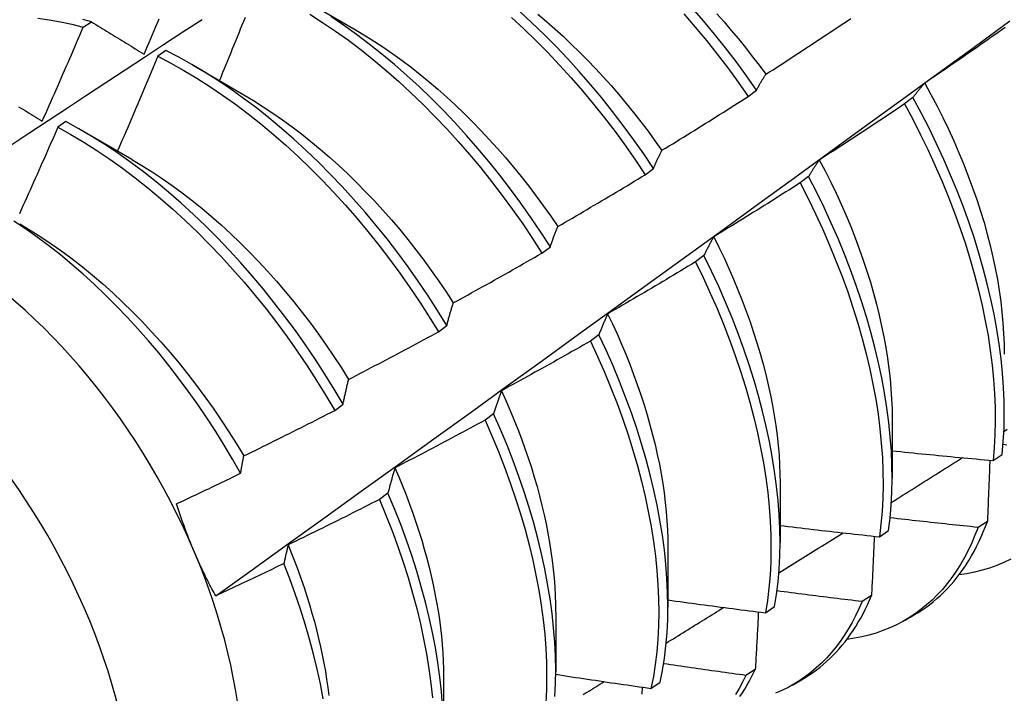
# Model space of a CAD drawing. Header units: inches. Extents: x 22 to 608, y 66 to 280.
# Tile 74 of 119: x 542.683 to 542.989, y 246.968 to 247.177. Entities that reach past the tile are written whole.
import ezdxf

# ---------------------------------------------------------------- set-up
doc = ezdxf.new("R2010")
doc.units = ezdxf.units.IN
doc.header["$MEASUREMENT"] = 0
doc.layers.add('Visible Edges(ANSI)', color=7, linetype='Continuous', lineweight=25)
doc.layers.add('Visible Tangent Edges(ANSI)', color=7, linetype='Continuous', lineweight=25)

msp = doc.modelspace()

# ---------------------------------------------------------------- linework, layer by layer
at = {"layer": 'Visible Edges(ANSI)'}
for p, q in [((542.77178, 247.18274), (542.78773, 247.17351)), ((542.70306, 247.17443), (542.70557, 247.17613)), ((542.72869, 247.16717), (542.72618, 247.1654)), ((542.73698, 247.1627), (542.75293, 247.15347)), ((542.90938, 247.15292), (542.91196, 247.15488)), ((542.96053, 247.15258), (542.95791, 247.1506)), ((542.69769, 247.14517), (542.69518, 247.14338)), ((542.70218, 247.14266), (542.71813, 247.13343)), ((542.87743, 247.12862), (542.88002, 247.13059)), ((542.92814, 247.12807), (542.92552, 247.12608)), ((542.84541, 247.10427), (542.848, 247.10624)), ((542.89566, 247.10352), (542.89303, 247.10154)), ((542.81329, 247.07987), (542.81589, 247.08185)), ((542.86308, 247.07896), (542.86044, 247.07697)), ((542.78109, 247.05543), (542.7837, 247.05741)), ((542.8304, 247.05437), (542.82775, 247.05238)), ((542.9541, 247.05285), (542.95407, 247.03442)), ((542.98537, 247.03989), (542.98821, 247.0418)), ((542.9193, 247.03282), (542.91927, 247.01438)), ((542.79762, 247.02977), (542.79496, 247.02778)), ((542.98361, 247.02099), (542.98071, 247.01913)), ((542.9501, 247.01621), (542.95296, 247.01812)), ((542.8845, 247.01278), (542.88447, 246.99434)), ((542.94766, 246.99794), (542.94475, 246.99608)), ((542.91473, 246.99262), (542.91759, 246.99452)), ((542.8497, 246.99274), (542.84968, 246.9743)), ((542.95792, 246.99021), (542.96073, 246.99183)), ((542.8149, 246.9727), (542.81488, 246.95426)), ((542.91159, 246.97501), (542.90867, 246.97316)), ((542.87923, 246.96913), (542.8821, 246.97103)), ((542.92312, 246.97017), (542.92593, 246.97179))]:
    msp.add_line(p, q, dxfattribs=at)
at = {"layer": 'Visible Edges(ANSI)', "flags": 128}
for points in [[(542.91196, 247.15488), (542.90883, 247.15934), (542.90562, 247.16373), (542.90233, 247.16804), (542.89896, 247.17227), (542.89551, 247.17641), (542.892, 247.18046)], [(542.68902, 247.17726), (542.69248, 247.17676), (542.69598, 247.17612), (542.69951, 247.17535), (542.70306, 247.17443)], [(542.75327, 247.17747), (542.75278, 247.17624), (542.75228, 247.17502), (542.75179, 247.17379), (542.7513, 247.17257), (542.7508, 247.17134), (542.75031, 247.17012), (542.74981, 247.16889), (542.74931, 247.16767), (542.74881, 247.16645), (542.74831, 247.16522), (542.74781, 247.164), (542.74731, 247.16277), (542.74681, 247.16155), (542.74631, 247.16033), (542.74581, 247.15911), (542.7453, 247.15788)], [(542.77333, 247.1785), (542.77735, 247.17593), (542.78135, 247.17321), (542.78533, 247.17036), (542.78929, 247.16736), (542.79321, 247.16423), (542.7971, 247.16097), (542.80095, 247.15759), (542.80475, 247.15408), (542.80851, 247.15046), (542.81221, 247.14672), (542.81586, 247.14288), (542.81944, 247.13893), (542.82296, 247.13488), (542.8264, 247.13075), (542.82978, 247.12652), (542.83307, 247.12221), (542.83629, 247.11783), (542.83942, 247.11337), (542.84246, 247.10885), (542.84541, 247.10427)], [(542.848, 247.10624), (542.84504, 247.11082), (542.84199, 247.11533), (542.83886, 247.11979), (542.83564, 247.12416), (542.83234, 247.12847), (542.82896, 247.13268), (542.8255, 247.13681), (542.82198, 247.14085), (542.81839, 247.14479), (542.81474, 247.14863), (542.81104, 247.15235), (542.80728, 247.15597), (542.80347, 247.15947), (542.79962, 247.16284), (542.79573, 247.16609), (542.7918, 247.16921), (542.78784, 247.1722), (542.78386, 247.17504), (542.77986, 247.17775)], [(542.83598, 247.17742), (542.83978, 247.17391), (542.84353, 247.17028), (542.84723, 247.16653), (542.85087, 247.16268), (542.85445, 247.15873), (542.85796, 247.15468), (542.86141, 247.15054), (542.86477, 247.14631), (542.86807, 247.142), (542.87128, 247.13761), (542.8744, 247.13315), (542.87743, 247.12862)], [(542.88002, 247.13059), (542.87698, 247.13511), (542.87385, 247.13956), (542.87063, 247.14395), (542.86733, 247.14825), (542.86396, 247.15248), (542.86051, 247.15661), (542.85699, 247.16065), (542.85341, 247.1646), (542.84976, 247.16844), (542.84606, 247.17218), (542.8423, 247.1758), (542.8385, 247.1793)], [(542.84413, 247.17843), (542.84676, 247.17622), (542.84937, 247.17394), (542.85195, 247.1716), (542.8545, 247.16919), (542.85703, 247.16672), (542.85953, 247.16419), (542.86201, 247.16161), (542.86444, 247.15897), (542.86685, 247.15628), (542.86922, 247.15354), (542.87155, 247.15075), (542.87384, 247.14792), (542.8761, 247.14504), (542.87831, 247.14212), (542.88047, 247.13917), (542.8826, 247.13617)], [(542.88946, 247.17853), (542.89297, 247.17448), (542.89641, 247.17033), (542.89977, 247.16609), (542.90306, 247.16178), (542.90626, 247.15738), (542.90938, 247.15292)], [(542.89964, 247.17862), (542.90191, 247.17606), (542.90416, 247.17345), (542.90637, 247.1708), (542.90855, 247.16811), (542.91068, 247.16538), (542.91279, 247.16261), (542.91485, 247.1598)], [(542.91488, 247.15982), (542.91599, 247.16053), (542.9171, 247.16124), (542.9182, 247.16195), (542.9193, 247.16267), (542.92041, 247.16338), (542.92151, 247.1641), (542.92261, 247.16481), (542.92371, 247.16553), (542.92481, 247.16625), (542.92591, 247.16697), (542.92701, 247.16769), (542.92811, 247.16842), (542.92921, 247.16914), (542.93031, 247.16986), (542.93141, 247.17059), (542.9325, 247.17131), (542.9336, 247.17204), (542.93469, 247.17277), (542.93579, 247.1735), (542.93688, 247.17423), (542.93797, 247.17496), (542.93907, 247.17569), (542.94016, 247.17643), (542.94125, 247.17716)], [(542.64445, 247.11384), (542.65041, 247.11781), (542.65637, 247.12178), (542.66234, 247.12575), (542.6683, 247.12971), (542.67427, 247.13366), (542.68024, 247.13761), (542.6862, 247.14156), (542.69217, 247.1455), (542.69814, 247.14943), (542.70411, 247.15337), (542.71008, 247.15729), (542.71605, 247.16122), (542.72202, 247.16513), (542.728, 247.16905), (542.73397, 247.17296), (542.73995, 247.17686)], [(542.69032, 247.14523), (542.69086, 247.14645), (542.6914, 247.14766), (542.69194, 247.14887), (542.69248, 247.15009), (542.69302, 247.1513), (542.69355, 247.15252), (542.69409, 247.15373), (542.69462, 247.15495), (542.69516, 247.15616), (542.69569, 247.15738), (542.69622, 247.15859), (542.69675, 247.15981), (542.69728, 247.16103), (542.69781, 247.16225), (542.69834, 247.16346), (542.69887, 247.16468), (542.6994, 247.1659), (542.69992, 247.16712), (542.70045, 247.16834), (542.70097, 247.16955), (542.70149, 247.17077), (542.70202, 247.17199), (542.70254, 247.17321), (542.70306, 247.17443)], [(542.70557, 247.17613), (542.70293, 247.17682)], [(542.70557, 247.17613), (542.70624, 247.17572), (542.70692, 247.17531), (542.70759, 247.17489), (542.70827, 247.17448), (542.70894, 247.17406), (542.70962, 247.17364), (542.71029, 247.17323), (542.71097, 247.17281), (542.71165, 247.17239), (542.71233, 247.17197), (542.71301, 247.17155), (542.71369, 247.17113), (542.71437, 247.17071), (542.71506, 247.17029), (542.71574, 247.16987), (542.71643, 247.16945), (542.71711, 247.16903), (542.7178, 247.16861), (542.71848, 247.16818), (542.71917, 247.16776), (542.71986, 247.16733), (542.72055, 247.16691), (542.72124, 247.16648), (542.72193, 247.16606)], [(542.72193, 247.16606), (542.72245, 247.16728), (542.72297, 247.1685), (542.72349, 247.16972), (542.724, 247.17094), (542.72452, 247.17216), (542.72503, 247.17339), (542.72555, 247.17461), (542.72606, 247.17583), (542.72657, 247.17705)], [(542.74417, 246.99785), (542.75547, 247.00598), (542.76677, 247.0141), (542.77805, 247.02223), (542.78933, 247.03036), (542.80059, 247.03848), (542.81184, 247.04661), (542.82309, 247.05473), (542.83432, 247.06286), (542.84555, 247.07098), (542.85676, 247.0791), (542.86796, 247.08722), (542.87916, 247.09533), (542.89034, 247.10345), (542.90152, 247.11156), (542.91269, 247.11967), (542.92384, 247.12778), (542.93499, 247.13589), (542.94613, 247.14399), (542.95726, 247.15209), (542.96838, 247.16019), (542.97949, 247.16828), (542.99059, 247.17637)], [(542.98914, 247.17433), (542.98806, 247.17357), (542.98699, 247.17281), (542.98591, 247.17205), (542.98483, 247.17129), (542.98375, 247.17053), (542.98267, 247.16978), (542.98159, 247.16902), (542.98051, 247.16827), (542.97943, 247.16752), (542.97835, 247.16677), (542.97726, 247.16602), (542.97618, 247.16527), (542.9751, 247.16452), (542.97401, 247.16377), (542.97293, 247.16302), (542.97184, 247.16228), (542.97075, 247.16153), (542.96967, 247.16079), (542.96858, 247.16005), (542.96749, 247.15931), (542.9664, 247.15857), (542.96531, 247.15783), (542.96422, 247.15709)], [(542.78773, 247.17349), (542.7906, 247.17179), (542.79347, 247.17), (542.79632, 247.16812), (542.79916, 247.16615), (542.80199, 247.16411), (542.8048, 247.16198), (542.80759, 247.15977), (542.81036, 247.15749), (542.81312, 247.15514), (542.81584, 247.15271), (542.81854, 247.15021), (542.82121, 247.14765), (542.82386, 247.14502), (542.82646, 247.14234), (542.82904, 247.13959), (542.83157, 247.13678), (542.83407, 247.13392), (542.83653, 247.13101), (542.83894, 247.12804), (542.84131, 247.12503), (542.84363, 247.12197), (542.8459, 247.11887), (542.84812, 247.11572), (542.85028, 247.11254)], [(542.72618, 247.1654), (542.72567, 247.16417), (542.72516, 247.16294), (542.72465, 247.16172), (542.72413, 247.16049), (542.72362, 247.15926), (542.72311, 247.15803), (542.72259, 247.15681), (542.72207, 247.15558), (542.72156, 247.15435), (542.72104, 247.15313), (542.72052, 247.1519), (542.72, 247.15068), (542.71948, 247.14945), (542.71896, 247.14823), (542.71844, 247.147), (542.71792, 247.14578), (542.71739, 247.14455), (542.71687, 247.14333), (542.71634, 247.14211), (542.71582, 247.14088), (542.71529, 247.13966), (542.71476, 247.13844), (542.71424, 247.13721), (542.71371, 247.13599)], [(542.72618, 247.1654), (542.73022, 247.16329), (542.73426, 247.16103), (542.73829, 247.15861), (542.74231, 247.15605), (542.74632, 247.15334), (542.7503, 247.15049), (542.75426, 247.1475), (542.75818, 247.14438), (542.76207, 247.14113), (542.76592, 247.13775), (542.76973, 247.13425), (542.77349, 247.13063), (542.7772, 247.12691), (542.78084, 247.12307), (542.78443, 247.11913), (542.78795, 247.11509), (542.7914, 247.11096), (542.79478, 247.10674), (542.79808, 247.10243), (542.8013, 247.09805), (542.80444, 247.0936), (542.80748, 247.08908), (542.81043, 247.08451), (542.81329, 247.07987)], [(542.81589, 247.08185), (542.81303, 247.08647), (542.81006, 247.09105), (542.80701, 247.09556), (542.80387, 247.10001), (542.80065, 247.10438), (542.79734, 247.10868), (542.79396, 247.11289), (542.7905, 247.11702), (542.78697, 247.12105), (542.78338, 247.12498), (542.77973, 247.12881), (542.77602, 247.13253), (542.77226, 247.13614), (542.76844, 247.13963), (542.76459, 247.143), (542.7607, 247.14624), (542.75677, 247.14935), (542.75281, 247.15233), (542.74883, 247.15517), (542.74482, 247.15787), (542.7408, 247.16042), (542.73677, 247.16282), (542.73273, 247.16508), (542.72869, 247.16717)], [(542.91196, 247.15488), (542.91207, 247.1551), (542.91219, 247.15532), (542.91231, 247.15553), (542.91243, 247.15575), (542.91255, 247.15596), (542.91266, 247.15617), (542.91278, 247.15639), (542.9129, 247.1566), (542.91302, 247.15681), (542.91314, 247.15701), (542.91327, 247.15722), (542.91339, 247.15743), (542.91351, 247.15763), (542.91363, 247.15784), (542.91376, 247.15804), (542.91388, 247.15824), (542.914, 247.15844), (542.91413, 247.15864), (542.91425, 247.15884), (542.91438, 247.15904), (542.9145, 247.15923), (542.91463, 247.15943), (542.91476, 247.15962), (542.91488, 247.15982)], [(542.96422, 247.15709), (542.96406, 247.15691), (542.9639, 247.15674), (542.96374, 247.15656), (542.96358, 247.15638), (542.96342, 247.1562), (542.96326, 247.15602), (542.96311, 247.15584), (542.96295, 247.15565), (542.9628, 247.15547), (542.96264, 247.15528), (542.96249, 247.1551), (542.96233, 247.15491), (542.96218, 247.15472), (542.96203, 247.15453), (542.96187, 247.15434), (542.96172, 247.15415), (542.96157, 247.15396), (542.96142, 247.15377), (542.96127, 247.15357), (542.96112, 247.15338), (542.96097, 247.15318), (542.96082, 247.15298), (542.96067, 247.15278), (542.96053, 247.15258)], [(542.96417, 247.15708), (542.96612, 247.15352), (542.96799, 247.14994), (542.9698, 247.14634), (542.97153, 247.14272), (542.97319, 247.1391), (542.97477, 247.13547), (542.97627, 247.13183), (542.9777, 247.1282), (542.97904, 247.12457), (542.9803, 247.12095), (542.98148, 247.11734), (542.98257, 247.11374), (542.98358, 247.11016), (542.9845, 247.1066), (542.98533, 247.10307), (542.98607, 247.09957), (542.98672, 247.0961), (542.98729, 247.09266), (542.98777, 247.08926), (542.98815, 247.0859), (542.98846, 247.08258), (542.98867, 247.07932), (542.9888, 247.0761), (542.98883, 247.07293)], [(542.75292, 247.15344), (542.75593, 247.15164), (542.75893, 247.14975), (542.76192, 247.14777), (542.76489, 247.1457), (542.76786, 247.14353), (542.7708, 247.14129), (542.77372, 247.13896), (542.77662, 247.13655), (542.7795, 247.13406), (542.78234, 247.13149), (542.78516, 247.12885), (542.78794, 247.12614), (542.79069, 247.12336), (542.7934, 247.12051), (542.79606, 247.11759), (542.79869, 247.11461), (542.80126, 247.11157), (542.80379, 247.10847), (542.80627, 247.10531), (542.8087, 247.1021), (542.81107, 247.09885), (542.81339, 247.09555), (542.81565, 247.09221), (542.81785, 247.08883)], [(542.88262, 247.13621), (542.88374, 247.13689), (542.88487, 247.13758), (542.88599, 247.13826), (542.88711, 247.13895), (542.88823, 247.13964), (542.88935, 247.14033), (542.89046, 247.14102), (542.89158, 247.14171), (542.8927, 247.1424), (542.89382, 247.1431), (542.89493, 247.14379), (542.89605, 247.14449), (542.89716, 247.14519), (542.89828, 247.14588), (542.89939, 247.14658), (542.9005, 247.14728), (542.90161, 247.14798), (542.90272, 247.14869), (542.90384, 247.14939), (542.90495, 247.15009), (542.90606, 247.1508), (542.90716, 247.1515), (542.90827, 247.15221), (542.90938, 247.15292)], [(542.68301, 247.14975), (542.68367, 247.14934), (542.68433, 247.14894), (542.685, 247.14853), (542.68566, 247.14812), (542.68632, 247.14771), (542.68699, 247.14729), (542.68765, 247.14688), (542.68832, 247.14647), (542.68898, 247.14606), (542.68965, 247.14565), (542.69032, 247.14523)], [(542.95791, 247.1506), (542.95682, 247.14987), (542.95573, 247.14913), (542.95463, 247.1484), (542.95354, 247.14767), (542.95244, 247.14694), (542.95135, 247.14621), (542.95025, 247.14548), (542.94915, 247.14475), (542.94805, 247.14402), (542.94695, 247.1433), (542.94585, 247.14257), (542.94475, 247.14185), (542.94365, 247.14112), (542.94255, 247.1404), (542.94145, 247.13968), (542.94035, 247.13896), (542.93924, 247.13824), (542.93814, 247.13752), (542.93703, 247.13681), (542.93593, 247.13609), (542.93482, 247.13538), (542.93372, 247.13466), (542.93261, 247.13395), (542.9315, 247.13324)], [(542.95791, 247.1506), (542.96047, 247.14584), (542.96291, 247.14105), (542.96524, 247.13623), (542.96746, 247.13139), (542.96957, 247.12654), (542.97155, 247.12168), (542.97342, 247.11682), (542.97516, 247.11197), (542.97678, 247.10713), (542.97828, 247.10231), (542.97964, 247.0975), (542.98088, 247.09273), (542.98199, 247.088), (542.98296, 247.0833), (542.98381, 247.07865), (542.98452, 247.07406), (542.98509, 247.06952), (542.98554, 247.06505), (542.98584, 247.06065), (542.98602, 247.05633), (542.98606, 247.05208), (542.98596, 247.04792), (542.98573, 247.04386), (542.98537, 247.03989)], [(542.98821, 247.0418), (542.98856, 247.04578), (542.98878, 247.04986), (542.98887, 247.05402), (542.98882, 247.05827), (542.98864, 247.0626), (542.98832, 247.06701), (542.98787, 247.07149), (542.98728, 247.07603), (542.98656, 247.08062), (542.98571, 247.08528), (542.98472, 247.08997), (542.9836, 247.09471), (542.98236, 247.09949), (542.98098, 247.10429), (542.97948, 247.10912), (542.97785, 247.11396), (542.97609, 247.11881), (542.97422, 247.12367), (542.97222, 247.12853), (542.97011, 247.13338), (542.96788, 247.13821), (542.96554, 247.14303), (542.96309, 247.14782), (542.96053, 247.15258)], [(542.7837, 247.05741), (542.78092, 247.06208), (542.77805, 247.06671), (542.77509, 247.07128), (542.77203, 247.07579), (542.76888, 247.08023), (542.76565, 247.0846), (542.76234, 247.08889), (542.75895, 247.0931), (542.75549, 247.09722), (542.75196, 247.10125), (542.74837, 247.10517), (542.74471, 247.109), (542.741, 247.11271), (542.73723, 247.11631), (542.73342, 247.1198), (542.72956, 247.12316), (542.72567, 247.12639), (542.72174, 247.12949), (542.71778, 247.13246), (542.71379, 247.1353), (542.70978, 247.13798), (542.70576, 247.14053), (542.70173, 247.14292), (542.69769, 247.14517)], [(542.69518, 247.14338), (542.69465, 247.14216), (542.69412, 247.14093), (542.69358, 247.13971), (542.69304, 247.13849), (542.69251, 247.13726), (542.69197, 247.13604), (542.69143, 247.13482), (542.69089, 247.1336), (542.69035, 247.13237), (542.68981, 247.13115), (542.68927, 247.12993), (542.68872, 247.12871), (542.68818, 247.12749), (542.68764, 247.12627), (542.68709, 247.12505), (542.68654, 247.12383), (542.686, 247.12261), (542.68545, 247.12139), (542.6849, 247.12017), (542.68435, 247.11895), (542.6838, 247.11773), (542.68325, 247.11651)], [(542.69518, 247.14338), (542.69922, 247.14113), (542.70326, 247.13872), (542.70728, 247.13617), (542.71128, 247.13347), (542.71527, 247.13062), (542.71922, 247.12764), (542.72315, 247.12453), (542.72704, 247.12129), (542.7309, 247.11792), (542.73471, 247.11442), (542.73847, 247.11081), (542.74218, 247.10709), (542.74583, 247.10326), (542.74942, 247.09932), (542.75295, 247.09529), (542.7564, 247.09116), (542.75979, 247.08695), (542.76309, 247.08265), (542.76631, 247.07828), (542.76945, 247.07383), (542.7725, 247.06931), (542.77546, 247.06474), (542.77833, 247.06011), (542.78109, 247.05543)], [(542.88002, 247.13059), (542.88012, 247.13083), (542.88023, 247.13108), (542.88033, 247.13132), (542.88043, 247.13157), (542.88054, 247.13181), (542.88065, 247.13205), (542.88075, 247.13229), (542.88086, 247.13253), (542.88096, 247.13277), (542.88107, 247.13301), (542.88118, 247.13324), (542.88129, 247.13348), (542.8814, 247.13371), (542.88151, 247.13394), (542.88162, 247.13417), (542.88173, 247.1344), (542.88184, 247.13463), (542.88195, 247.13486), (542.88206, 247.13509), (542.88217, 247.13531), (542.88228, 247.13554), (542.8824, 247.13576), (542.88251, 247.13598), (542.88262, 247.13621)], [(542.71813, 247.13336), (542.72128, 247.13149), (542.72441, 247.12952), (542.72754, 247.12745), (542.73065, 247.12528), (542.73374, 247.12301), (542.73681, 247.12065), (542.73986, 247.1182), (542.74288, 247.11565), (542.74587, 247.11302), (542.74883, 247.1103), (542.75175, 247.1075), (542.75463, 247.10462), (542.75747, 247.10166), (542.76027, 247.09863), (542.76303, 247.09553), (542.76573, 247.09236), (542.76839, 247.08913), (542.77099, 247.08584), (542.77354, 247.08249), (542.77604, 247.0791), (542.77847, 247.07565), (542.78084, 247.07216), (542.78315, 247.06863), (542.78539, 247.06507)], [(542.9315, 247.13324), (542.93136, 247.13303), (542.93121, 247.13283), (542.93106, 247.13262), (542.93092, 247.13242), (542.93078, 247.13221), (542.93063, 247.132), (542.93049, 247.13179), (542.93035, 247.13158), (542.9302, 247.13137), (542.93006, 247.13116), (542.92992, 247.13094), (542.92978, 247.13073), (542.92964, 247.13051), (542.9295, 247.1303), (542.92936, 247.13008), (542.92923, 247.12986), (542.92909, 247.12964), (542.92895, 247.12942), (542.92881, 247.12919), (542.92868, 247.12897), (542.92854, 247.12875), (542.92841, 247.12852), (542.92827, 247.12829), (542.92814, 247.12807)], [(542.93147, 247.13322), (542.93327, 247.1298), (542.93499, 247.12636), (542.93665, 247.12291), (542.93824, 247.11945), (542.93976, 247.11599), (542.94121, 247.11252), (542.94258, 247.10905), (542.94388, 247.10558), (542.9451, 247.10212), (542.94624, 247.09867), (542.94731, 247.09523), (542.9483, 247.0918), (542.94921, 247.08839), (542.95005, 247.085), (542.9508, 247.08164), (542.95148, 247.0783), (542.95208, 247.07498), (542.9526, 247.0717), (542.95305, 247.06846), (542.95341, 247.06525), (542.95369, 247.06209), (542.9539, 247.05897), (542.95402, 247.05589), (542.95406, 247.05287)], [(542.85029, 247.11255), (542.85143, 247.1132), (542.85257, 247.11386), (542.8537, 247.11452), (542.85484, 247.11518), (542.85598, 247.11585), (542.85711, 247.11651), (542.85824, 247.11717), (542.85938, 247.11784), (542.86051, 247.1185), (542.86164, 247.11917), (542.86278, 247.11984), (542.86391, 247.12051), (542.86504, 247.12118), (542.86617, 247.12185), (542.8673, 247.12252), (542.86843, 247.1232), (542.86955, 247.12387), (542.87068, 247.12455), (542.87181, 247.12522), (542.87293, 247.1259), (542.87406, 247.12658), (542.87519, 247.12726), (542.87631, 247.12794), (542.87743, 247.12862)], [(542.92552, 247.12608), (542.92441, 247.12538), (542.9233, 247.12467), (542.92219, 247.12396), (542.92107, 247.12326), (542.91996, 247.12255), (542.91885, 247.12185), (542.91773, 247.12115), (542.91662, 247.12044), (542.9155, 247.11974), (542.91439, 247.11904), (542.91327, 247.11835), (542.91216, 247.11765), (542.91104, 247.11695), (542.90992, 247.11626), (542.9088, 247.11556), (542.90768, 247.11487), (542.90656, 247.11418), (542.90544, 247.11349), (542.90432, 247.1128), (542.9032, 247.11211), (542.90207, 247.11142), (542.90095, 247.11073), (542.89983, 247.11005), (542.8987, 247.10936)], [(542.92552, 247.12608), (542.92797, 247.12129), (542.93031, 247.11648), (542.93254, 247.11164), (542.93465, 247.10679), (542.93664, 247.10193), (542.93851, 247.09707), (542.94027, 247.09222), (542.94189, 247.08738), (542.94339, 247.08255), (542.94477, 247.07775), (542.94601, 247.07298), (542.94713, 247.06824), (542.94811, 247.06354), (542.94896, 247.05889), (542.94968, 247.05429), (542.95026, 247.04975), (542.95071, 247.04528), (542.95103, 247.04087), (542.95121, 247.03654), (542.95126, 247.03229), (542.95117, 247.02813), (542.95095, 247.02406), (542.95059, 247.02008), (542.9501, 247.01621)], [(542.95296, 247.01812), (542.95344, 247.022), (542.95378, 247.02598), (542.95399, 247.03006), (542.95407, 247.03423), (542.95401, 247.03849), (542.95382, 247.04282), (542.9535, 247.04723), (542.95304, 247.05171), (542.95244, 247.05626), (542.95171, 247.06086), (542.95085, 247.06551), (542.94986, 247.07022), (542.94873, 247.07496), (542.94748, 247.07973), (542.9461, 247.08454), (542.94458, 247.08936), (542.94295, 247.09421), (542.94119, 247.09906), (542.93931, 247.10392), (542.9373, 247.10878), (542.93518, 247.11363), (542.93295, 247.11846), (542.9306, 247.12328), (542.92814, 247.12807)], [(542.7519, 247.03592), (542.74941, 247.04029), (542.74683, 247.04462), (542.74416, 247.0489), (542.7414, 247.05312), (542.73857, 247.05729), (542.73565, 247.0614), (542.73266, 247.06544), (542.7296, 247.0694), (542.72648, 247.07327), (542.72329, 247.07705), (542.72005, 247.08074), (542.71676, 247.08434), (542.71341, 247.08784), (542.71001, 247.09123), (542.70657, 247.09452), (542.70308, 247.0977), (542.69955, 247.10077), (542.69599, 247.10372), (542.6924, 247.10654), (542.68879, 247.10924), (542.68516, 247.1118), (542.68152, 247.11422)], [(542.68334, 247.11335), (542.68662, 247.11141), (542.68989, 247.10935), (542.69314, 247.10717), (542.69638, 247.10489), (542.6996, 247.1025), (542.70279, 247.1), (542.70596, 247.0974), (542.7091, 247.09471), (542.71221, 247.09192), (542.71528, 247.08904), (542.71831, 247.08607), (542.7213, 247.08302), (542.72425, 247.07989), (542.72715, 247.07669), (542.72999, 247.07341), (542.73279, 247.07007), (542.73553, 247.06666), (542.73821, 247.06319), (542.74082, 247.05967), (542.74337, 247.05609), (542.74586, 247.05246), (542.74827, 247.04878), (542.7506, 247.04506), (542.75286, 247.04131)], [(542.848, 247.10624), (542.84809, 247.10652), (542.84818, 247.10679), (542.84827, 247.10706), (542.84836, 247.10734), (542.84845, 247.10761), (542.84855, 247.10788), (542.84864, 247.10815), (542.84873, 247.10841), (542.84883, 247.10868), (542.84892, 247.10895), (542.84902, 247.10921), (542.84911, 247.10947), (542.84921, 247.10974), (542.84931, 247.11), (542.8494, 247.11026), (542.8495, 247.11052), (542.8496, 247.11077), (542.8497, 247.11103), (542.84979, 247.11129), (542.84989, 247.11154), (542.84999, 247.11179), (542.85009, 247.11204), (542.85019, 247.1123), (542.85029, 247.11255)], [(542.8987, 247.10936), (542.89857, 247.10913), (542.89844, 247.1089), (542.89831, 247.10867), (542.89817, 247.10843), (542.89804, 247.1082), (542.89791, 247.10796), (542.89778, 247.10772), (542.89765, 247.10748), (542.89753, 247.10724), (542.8974, 247.107), (542.89727, 247.10676), (542.89714, 247.10652), (542.89702, 247.10628), (542.89689, 247.10603), (542.89676, 247.10578), (542.89664, 247.10554), (542.89651, 247.10529), (542.89639, 247.10504), (542.89627, 247.10479), (542.89614, 247.10454), (542.89602, 247.10429), (542.8959, 247.10403), (542.89578, 247.10378), (542.89566, 247.10352)], [(542.89869, 247.10936), (542.90032, 247.10609), (542.90189, 247.1028), (542.9034, 247.0995), (542.90484, 247.0962), (542.90622, 247.09289), (542.90753, 247.08958), (542.90878, 247.08627), (542.90996, 247.08296), (542.91108, 247.07967), (542.91212, 247.07638), (542.9131, 247.0731), (542.91401, 247.06984), (542.91485, 247.0666), (542.91561, 247.06337), (542.91631, 247.06017), (542.91694, 247.05699), (542.91749, 247.05385), (542.91797, 247.05073), (542.91838, 247.04765), (542.91871, 247.0446), (542.91896, 247.04159), (542.91915, 247.03863), (542.91925, 247.03571), (542.91928, 247.03283)], [(542.81789, 247.08884), (542.81904, 247.08947), (542.8202, 247.0901), (542.82135, 247.09074), (542.8225, 247.09137), (542.82365, 247.09201), (542.8248, 247.09264), (542.82595, 247.09328), (542.8271, 247.09392), (542.82825, 247.09456), (542.8294, 247.0952), (542.83054, 247.09584), (542.83169, 247.09648), (542.83284, 247.09712), (542.83398, 247.09777), (542.83513, 247.09841), (542.83627, 247.09906), (542.83742, 247.09971), (542.83856, 247.10036), (542.8397, 247.10101), (542.84084, 247.10166), (542.84199, 247.10231), (542.84313, 247.10296), (542.84427, 247.10362), (542.84541, 247.10427)], [(542.89303, 247.10154), (542.8919, 247.10086), (542.89077, 247.10018), (542.88965, 247.0995), (542.88852, 247.09882), (542.88739, 247.09814), (542.88626, 247.09746), (542.88513, 247.09679), (542.884, 247.09612), (542.88287, 247.09544), (542.88173, 247.09477), (542.8806, 247.0941), (542.87947, 247.09343), (542.87833, 247.09276), (542.8772, 247.09209), (542.87606, 247.09142), (542.87493, 247.09076), (542.87379, 247.09009), (542.87266, 247.08943), (542.87152, 247.08877), (542.87038, 247.0881), (542.86924, 247.08744), (542.8681, 247.08678), (542.86696, 247.08613), (542.86582, 247.08547)], [(542.89303, 247.10154), (542.89538, 247.09672), (542.89761, 247.09189), (542.89973, 247.08704), (542.90173, 247.08218), (542.90361, 247.07732), (542.90537, 247.07247), (542.907, 247.06763), (542.90851, 247.0628), (542.90989, 247.05799), (542.91114, 247.05322), (542.91227, 247.04848), (542.91326, 247.04378), (542.91412, 247.03912), (542.91484, 247.03452), (542.91544, 247.02998), (542.91589, 247.0255), (542.91622, 247.02109), (542.91641, 247.01676), (542.91646, 247.0125), (542.91638, 247.00833), (542.91617, 247.00426), (542.91582, 247.00027), (542.91534, 246.99639), (542.91473, 246.99262)], [(542.91759, 246.99452), (542.91819, 246.99831), (542.91866, 247.00219), (542.919, 247.00618), (542.9192, 247.01027), (542.91927, 247.01444), (542.91921, 247.0187), (542.91901, 247.02304), (542.91867, 247.02746), (542.91821, 247.03194), (542.9176, 247.03649), (542.91687, 247.0411), (542.916, 247.04575), (542.915, 247.05046), (542.91386, 247.0552), (542.9126, 247.05998), (542.91121, 247.06478), (542.90969, 247.06961), (542.90805, 247.07446), (542.90628, 247.07931), (542.90439, 247.08417), (542.90238, 247.08903), (542.90025, 247.09387), (542.89801, 247.09871), (542.89566, 247.10352)], [(542.81589, 247.08185), (542.81597, 247.08215), (542.81605, 247.08245), (542.81613, 247.08276), (542.81621, 247.08306), (542.81629, 247.08336), (542.81637, 247.08365), (542.81645, 247.08395), (542.81653, 247.08425), (542.81661, 247.08454), (542.8167, 247.08484), (542.81678, 247.08513), (542.81686, 247.08542), (542.81695, 247.08571), (542.81703, 247.086), (542.81711, 247.08629), (542.8172, 247.08658), (542.81728, 247.08687), (542.81737, 247.08715), (542.81746, 247.08744), (542.81754, 247.08772), (542.81763, 247.088), (542.81772, 247.08828), (542.8178, 247.08856), (542.81789, 247.08884)], [(542.86582, 247.08547), (542.8657, 247.08521), (542.86558, 247.08495), (542.86546, 247.08469), (542.86534, 247.08443), (542.86523, 247.08416), (542.86511, 247.0839), (542.86499, 247.08363), (542.86487, 247.08337), (542.86476, 247.0831), (542.86464, 247.08283), (542.86453, 247.08256), (542.86441, 247.08229), (542.8643, 247.08202), (542.86419, 247.08174), (542.86407, 247.08147), (542.86396, 247.0812), (542.86385, 247.08092), (542.86374, 247.08064), (542.86362, 247.08036), (542.86351, 247.08008), (542.8634, 247.0798), (542.86329, 247.07952), (542.86319, 247.07924), (542.86308, 247.07896)], [(542.86577, 247.08547), (542.86726, 247.08234), (542.86869, 247.0792), (542.87007, 247.07605), (542.87138, 247.0729), (542.87264, 247.06975), (542.87384, 247.0666), (542.87498, 247.06346), (542.87606, 247.06032), (542.87708, 247.05719), (542.87803, 247.05407), (542.87892, 247.05097), (542.87974, 247.04788), (542.88051, 247.04481), (542.8812, 247.04176), (542.88183, 247.03873), (542.88239, 247.03572), (542.88288, 247.03275), (542.8833, 247.0298), (542.88366, 247.02688), (542.88395, 247.024), (542.88417, 247.02114), (542.88433, 247.01833), (542.88442, 247.01555), (542.88445, 247.01282)], [(542.78542, 247.06509), (542.78659, 247.0657), (542.78775, 247.0663), (542.78892, 247.06691), (542.79009, 247.06751), (542.79125, 247.06812), (542.79242, 247.06873), (542.79358, 247.06934), (542.79475, 247.06995), (542.79591, 247.07056), (542.79707, 247.07118), (542.79824, 247.07179), (542.7994, 247.07241), (542.80056, 247.07302), (542.80172, 247.07364), (542.80288, 247.07426), (542.80404, 247.07488), (542.8052, 247.0755), (542.80636, 247.07612), (542.80751, 247.07674), (542.80867, 247.07737), (542.80983, 247.07799), (542.81098, 247.07862), (542.81214, 247.07924), (542.81329, 247.07987)], [(542.86044, 247.07697), (542.8593, 247.07632), (542.85815, 247.07566), (542.85701, 247.07501), (542.85587, 247.07436), (542.85472, 247.07371), (542.85358, 247.07306), (542.85243, 247.07241), (542.85128, 247.07177), (542.85014, 247.07112), (542.84899, 247.07047), (542.84784, 247.06983), (542.84669, 247.06919), (542.84554, 247.06855), (542.84439, 247.06791), (542.84324, 247.06727), (542.84209, 247.06663), (542.84093, 247.06599), (542.83978, 247.06535), (542.83863, 247.06472), (542.83748, 247.06408), (542.83632, 247.06345), (542.83517, 247.06282), (542.83401, 247.06219), (542.83285, 247.06156)], [(542.86044, 247.07697), (542.86268, 247.07214), (542.86481, 247.06729), (542.86681, 247.06243), (542.8687, 247.05757), (542.87047, 247.05272), (542.87211, 247.04787), (542.87363, 247.04305), (542.87501, 247.03824), (542.87627, 247.03346), (542.8774, 247.02872), (542.8784, 247.02402), (542.87927, 247.01936), (542.88, 247.01476), (542.88061, 247.01021), (542.88107, 247.00573), (542.8814, 247.00131), (542.8816, 246.99697), (542.88166, 246.99271), (542.88159, 246.98854), (542.88138, 246.98446), (542.88104, 246.98047), (542.88057, 246.97658), (542.87997, 246.9728), (542.87923, 246.96913)], [(542.8821, 246.97103), (542.88283, 246.97471), (542.88342, 246.97849), (542.88389, 246.98239), (542.88422, 246.98638), (542.88441, 246.99047), (542.88447, 246.99465), (542.8844, 246.99892), (542.88419, 247.00326), (542.88385, 247.00768), (542.88338, 247.01217), (542.88277, 247.01672), (542.88202, 247.02133), (542.88114, 247.02599), (542.88014, 247.0307), (542.87899, 247.03544), (542.87772, 247.04022), (542.87633, 247.04503), (542.8748, 247.04986), (542.87315, 247.05471), (542.87137, 247.05956), (542.86948, 247.06442), (542.86746, 247.06928), (542.86533, 247.07412), (542.86308, 247.07896)], [(542.7837, 247.05741), (542.78376, 247.05774), (542.78383, 247.05807), (542.7839, 247.0584), (542.78397, 247.05873), (542.78404, 247.05906), (542.78411, 247.05939), (542.78418, 247.05972), (542.78425, 247.06004), (542.78432, 247.06037), (542.78439, 247.06069), (542.78446, 247.06101), (542.78453, 247.06133), (542.7846, 247.06165), (542.78468, 247.06197), (542.78475, 247.06229), (542.78482, 247.0626), (542.7849, 247.06292), (542.78497, 247.06323), (542.78504, 247.06355), (542.78512, 247.06386), (542.78519, 247.06417), (542.78527, 247.06448), (542.78534, 247.06479), (542.78542, 247.06509)], [(542.83285, 247.06156), (542.83275, 247.06127), (542.83264, 247.06098), (542.83253, 247.06069), (542.83243, 247.0604), (542.83232, 247.06011), (542.83221, 247.05982), (542.83211, 247.05953), (542.832, 247.05923), (542.8319, 247.05894), (542.8318, 247.05864), (542.83169, 247.05834), (542.83159, 247.05804), (542.83149, 247.05774), (542.83139, 247.05744), (542.83129, 247.05714), (542.83119, 247.05684), (542.83109, 247.05653), (542.83099, 247.05623), (542.83089, 247.05592), (542.83079, 247.05561), (542.83069, 247.0553), (542.83059, 247.05499), (542.83049, 247.05468), (542.8304, 247.05437)], [(542.83282, 247.06154), (542.83417, 247.05857), (542.83547, 247.05558), (542.83672, 247.0526), (542.83791, 247.04962), (542.83905, 247.04663), (542.84013, 247.04365), (542.84116, 247.04068), (542.84212, 247.03772), (542.84303, 247.03476), (542.84388, 247.03181), (542.84467, 247.02888), (542.84541, 247.02596), (542.84608, 247.02306), (542.8467, 247.02018), (542.84726, 247.01732), (542.84776, 247.01447), (542.8482, 247.01166), (542.84859, 247.00887), (542.84891, 247.0061), (542.84918, 247.00337), (542.84938, 247.00067), (542.84953, 246.998), (542.84962, 246.99536), (542.84965, 246.99276)], [(542.75287, 247.04131), (542.75405, 247.04189), (542.75524, 247.04246), (542.75642, 247.04304), (542.7576, 247.04362), (542.75878, 247.0442), (542.75996, 247.04478), (542.76114, 247.04537), (542.76231, 247.04595), (542.76349, 247.04653), (542.76467, 247.04712), (542.76585, 247.04771), (542.76702, 247.04829), (542.7682, 247.04888), (542.76937, 247.04947), (542.77055, 247.05006), (542.77172, 247.05066), (542.77289, 247.05125), (542.77407, 247.05184), (542.77524, 247.05244), (542.77641, 247.05303), (542.77758, 247.05363), (542.77875, 247.05423), (542.77992, 247.05483), (542.78109, 247.05543)], [(542.82775, 247.05238), (542.82659, 247.05176), (542.82544, 247.05113), (542.82428, 247.05051), (542.82312, 247.04988), (542.82196, 247.04926), (542.8208, 247.04864), (542.81963, 247.04802), (542.81847, 247.0474), (542.81731, 247.04678), (542.81615, 247.04616), (542.81498, 247.04555), (542.81382, 247.04493), (542.81265, 247.04432), (542.81149, 247.04371), (542.81032, 247.0431), (542.80915, 247.04248), (542.80799, 247.04187), (542.80682, 247.04127), (542.80565, 247.04066), (542.80448, 247.04005), (542.80331, 247.03945), (542.80214, 247.03884), (542.80097, 247.03824), (542.7998, 247.03764)], [(542.82775, 247.05238), (542.82988, 247.04754), (542.8319, 247.04268), (542.83379, 247.03782), (542.83557, 247.03297), (542.83722, 247.02812), (542.83874, 247.02329), (542.84014, 247.01848), (542.8414, 247.01371), (542.84254, 247.00896), (542.84355, 247.00426), (542.84442, 246.9996), (542.84517, 246.99499), (542.84577, 246.99044), (542.84625, 246.98595), (542.84659, 246.98153), (542.84679, 246.97719), (542.84686, 246.97292), (542.8468, 246.96875), (542.8466, 246.96466)], [(542.84943, 246.96658), (542.84962, 246.97068), (542.84968, 246.97486), (542.84959, 246.97914), (542.84938, 246.98348), (542.84903, 246.98791), (542.84854, 246.9924), (542.84793, 246.99696), (542.84717, 247.00157), (542.84629, 247.00623), (542.84527, 247.01094), (542.84412, 247.01569), (542.84285, 247.02047), (542.84144, 247.02528), (542.83991, 247.03011), (542.83825, 247.03495), (542.83647, 247.03981), (542.83456, 247.04467), (542.83254, 247.04952), (542.8304, 247.05437)], [(542.98874, 247.04893), (542.98974, 247.04957)], [(542.95408, 247.04292), (542.95538, 247.04278), (542.95669, 247.04265), (542.95799, 247.04251), (542.95929, 247.04238), (542.96059, 247.04225), (542.96189, 247.04211), (542.9632, 247.04198), (542.9645, 247.04185), (542.9658, 247.04172), (542.96711, 247.0416), (542.96841, 247.04147), (542.96971, 247.04134), (542.97102, 247.04122), (542.97232, 247.04109), (542.97362, 247.04097), (542.97493, 247.04084), (542.97623, 247.04072), (542.97754, 247.0406), (542.97884, 247.04048), (542.98015, 247.04036), (542.98145, 247.04024), (542.98276, 247.04012), (542.98406, 247.04), (542.98537, 247.03989)], [(542.98966, 247.0447), (542.98849, 247.04481)], [(542.7519, 247.03592), (542.75194, 247.03615), (542.75198, 247.03638), (542.75202, 247.03661), (542.75206, 247.03684), (542.75209, 247.03706), (542.75213, 247.03729), (542.75217, 247.03752), (542.75221, 247.03775), (542.75225, 247.03797), (542.75229, 247.0382), (542.75233, 247.03842), (542.75238, 247.03865), (542.75242, 247.03887), (542.75246, 247.0391), (542.7525, 247.03932), (542.75254, 247.03954), (542.75258, 247.03977), (542.75262, 247.03999), (542.75266, 247.04021), (542.7527, 247.04043), (542.75275, 247.04065), (542.75279, 247.04087), (542.75283, 247.04109), (542.75287, 247.04131)], [(542.95383, 247.02688), (542.95475, 247.02745), (542.95567, 247.02803), (542.95658, 247.02861), (542.9575, 247.02919), (542.95842, 247.02977), (542.95934, 247.03035), (542.96025, 247.03092), (542.96117, 247.0315), (542.96209, 247.03208), (542.96301, 247.03266), (542.96393, 247.03324), (542.96484, 247.03382), (542.96576, 247.0344), (542.96668, 247.03498), (542.9676, 247.03556), (542.96851, 247.03614), (542.96943, 247.03671), (542.97035, 247.03729), (542.97126, 247.03787), (542.97218, 247.03845), (542.9731, 247.03903), (542.97402, 247.03961), (542.97493, 247.04019), (542.97585, 247.04077)], [(542.98439, 247.03997), (542.98436, 247.03919), (542.98432, 247.0384), (542.98429, 247.03762), (542.98426, 247.03683), (542.98423, 247.03604), (542.9842, 247.03526), (542.98417, 247.03447), (542.98414, 247.03368), (542.9841, 247.03289), (542.98407, 247.0321), (542.98404, 247.03131), (542.98401, 247.03052), (542.98398, 247.02973), (542.98394, 247.02894), (542.98391, 247.02814), (542.98388, 247.02735), (542.98384, 247.02656), (542.98381, 247.02576), (542.98378, 247.02497), (542.98374, 247.02418), (542.98371, 247.02338), (542.98368, 247.02259), (542.98364, 247.02179), (542.98361, 247.02099)], [(542.7998, 247.03764), (542.7997, 247.03732), (542.79961, 247.03701), (542.79951, 247.03669), (542.79942, 247.03637), (542.79932, 247.03605), (542.79923, 247.03573), (542.79914, 247.03541), (542.79904, 247.03509), (542.79895, 247.03476), (542.79886, 247.03444), (542.79877, 247.03411), (542.79868, 247.03378), (542.79858, 247.03345), (542.79849, 247.03313), (542.7984, 247.03279), (542.79831, 247.03246), (542.79823, 247.03213), (542.79814, 247.0318), (542.79805, 247.03146), (542.79796, 247.03113), (542.79787, 247.03079), (542.79779, 247.03045), (542.7977, 247.03011), (542.79762, 247.02977)], [(542.79979, 247.03764), (542.80099, 247.03482), (542.80215, 247.032), (542.80326, 247.02918), (542.80433, 247.02636), (542.80534, 247.02354), (542.8063, 247.02073), (542.80722, 247.01792), (542.80808, 247.01512), (542.8089, 247.01233), (542.80966, 247.00955), (542.81037, 247.00678), (542.81103, 247.00403), (542.81164, 247.00129), (542.8122, 246.99857), (542.81271, 246.99587), (542.81316, 246.99319), (542.81357, 246.99054), (542.81392, 246.9879), (542.81421, 246.9853), (542.81446, 246.98272), (542.81464, 246.98017), (542.81478, 246.97765), (542.81486, 246.97516), (542.81489, 246.9727)], [(542.73202, 247.02642), (542.73285, 247.02681), (542.73368, 247.0272), (542.73451, 247.02759), (542.73534, 247.02799), (542.73617, 247.02838), (542.737, 247.02877), (542.73783, 247.02916), (542.73866, 247.02956), (542.73949, 247.02995), (542.74032, 247.03034), (542.74115, 247.03074), (542.74198, 247.03113), (542.7428, 247.03153), (542.74363, 247.03193), (542.74446, 247.03232), (542.74529, 247.03272), (542.74612, 247.03312), (542.74694, 247.03352), (542.74777, 247.03392), (542.7486, 247.03432), (542.74942, 247.03472), (542.75025, 247.03512), (542.75107, 247.03552), (542.7519, 247.03592)], [(542.79496, 247.02778), (542.79379, 247.02719), (542.79262, 247.02659), (542.79144, 247.02599), (542.79027, 247.0254), (542.78909, 247.0248), (542.78792, 247.02421), (542.78674, 247.02362), (542.78556, 247.02302), (542.78439, 247.02243), (542.78321, 247.02184), (542.78203, 247.02126), (542.78085, 247.02067), (542.77967, 247.02008), (542.77849, 247.0195), (542.77731, 247.01892), (542.77613, 247.01833), (542.77495, 247.01775), (542.77376, 247.01717), (542.77258, 247.01659), (542.7714, 247.01601), (542.77021, 247.01544), (542.76903, 247.01486), (542.76784, 247.01428), (542.76666, 247.01371)], [(542.79496, 247.02778), (542.79698, 247.02293), (542.79889, 247.01807), (542.80067, 247.01321), (542.80232, 247.00837), (542.80385, 247.00354), (542.80526, 246.99873), (542.80653, 246.99395), (542.80768, 246.9892), (542.80869, 246.98449), (542.80958, 246.97983), (542.81033, 246.97522), (542.81094, 246.97067), (542.81143, 246.96618)], [(542.81456, 246.96371), (542.81421, 246.96813), (542.81371, 246.97263), (542.81309, 246.97719), (542.81233, 246.9818), (542.81143, 246.98647), (542.81041, 246.99118), (542.80925, 246.99593), (542.80797, 247.00071), (542.80655, 247.00552), (542.80501, 247.01036), (542.80335, 247.0152), (542.80156, 247.02006), (542.79965, 247.02492), (542.79762, 247.02977)], [(542.73746, 247.01168), (542.7372, 247.01228), (542.73695, 247.01288), (542.7367, 247.01349), (542.73646, 247.01409), (542.73621, 247.0147), (542.73597, 247.0153), (542.73573, 247.01591), (542.73549, 247.01652), (542.73526, 247.01713), (542.73503, 247.01774), (542.7348, 247.01836), (542.73457, 247.01897), (542.73434, 247.01958), (542.73412, 247.0202), (542.7339, 247.02082), (542.73368, 247.02144), (542.73347, 247.02206), (542.73325, 247.02268), (542.73304, 247.0233), (542.73283, 247.02392), (542.73262, 247.02455), (542.73242, 247.02517), (542.73222, 247.0258), (542.73202, 247.02642)], [(542.98071, 247.01913), (542.97957, 247.01924), (542.97843, 247.01936), (542.9773, 247.01947), (542.97616, 247.01959), (542.97502, 247.01971), (542.97389, 247.01983), (542.97275, 247.01995), (542.97161, 247.02006), (542.97048, 247.02018), (542.96934, 247.02031), (542.9682, 247.02043), (542.96707, 247.02055), (542.96593, 247.02067), (542.9648, 247.0208), (542.96366, 247.02092), (542.96252, 247.02104), (542.96139, 247.02117), (542.96025, 247.0213), (542.95912, 247.02142), (542.95798, 247.02155), (542.95685, 247.02168), (542.95571, 247.02181), (542.95458, 247.02194), (542.95344, 247.02207)], [(542.91928, 247.01972), (542.92056, 247.01957), (542.92184, 247.01941), (542.92313, 247.01926), (542.92441, 247.01911), (542.92569, 247.01895), (542.92698, 247.0188), (542.92826, 247.01865), (542.92954, 247.0185), (542.93083, 247.01835), (542.93211, 247.0182), (542.9334, 247.01806), (542.93468, 247.01791), (542.93596, 247.01776), (542.93725, 247.01762), (542.93853, 247.01747), (542.93982, 247.01733), (542.9411, 247.01719), (542.94239, 247.01704), (542.94367, 247.0169), (542.94496, 247.01676), (542.94625, 247.01662), (542.94753, 247.01648), (542.94882, 247.01634), (542.9501, 247.01621)], [(542.98071, 247.01913), (542.97976, 247.01666), (542.97875, 247.01428), (542.97766, 247.01197), (542.9765, 247.00974), (542.97527, 247.0076), (542.97396, 247.00554), (542.97259, 247.00357), (542.97115, 247.00168), (542.96965, 246.99988), (542.96808, 246.99818), (542.96644, 246.99656), (542.96475, 246.99504), (542.96299, 246.99361), (542.96117, 246.99227), (542.95929, 246.99104), (542.95736, 246.98989), (542.95537, 246.98885), (542.95332, 246.98791), (542.95122, 246.98706), (542.94908, 246.98631), (542.94688, 246.98567), (542.94463, 246.98512), (542.94234, 246.98468), (542.94001, 246.98434)], [(542.96073, 246.99183), (542.962, 246.99259), (542.96325, 246.99339), (542.96447, 246.99424), (542.96566, 246.99512), (542.96683, 246.99605), (542.96797, 246.99702), (542.96909, 246.99802), (542.97018, 246.99907), (542.97124, 247.00016), (542.97227, 247.00129), (542.97327, 247.00245), (542.97425, 247.00366), (542.9752, 247.0049), (542.97611, 247.00619), (542.977, 247.0075), (542.97786, 247.00886), (542.97869, 247.01025), (542.97948, 247.01168), (542.98025, 247.01315), (542.98098, 247.01465), (542.98169, 247.01619), (542.98236, 247.01775), (542.983, 247.01936), (542.98361, 247.02099)], [(542.9189, 247.00496), (542.91973, 247.00548), (542.92056, 247.006), (542.92139, 247.00652), (542.92222, 247.00704), (542.92306, 247.00756), (542.92389, 247.00808), (542.92472, 247.0086), (542.92555, 247.00912), (542.92638, 247.00964), (542.92721, 247.01016), (542.92804, 247.01068), (542.92887, 247.0112), (542.9297, 247.01172), (542.93053, 247.01224), (542.93136, 247.01276), (542.9322, 247.01328), (542.93303, 247.0138), (542.93386, 247.01433), (542.93469, 247.01485), (542.93552, 247.01537), (542.93635, 247.01589), (542.93718, 247.01641), (542.93801, 247.01693), (542.93884, 247.01745)], [(542.94854, 247.01637), (542.9485, 247.01561), (542.94847, 247.01485), (542.94843, 247.01408), (542.9484, 247.01332), (542.94836, 247.01255), (542.94833, 247.01179), (542.94829, 247.01102), (542.94825, 247.01026), (542.94822, 247.00949), (542.94818, 247.00872), (542.94815, 247.00796), (542.94811, 247.00719), (542.94807, 247.00642), (542.94803, 247.00565), (542.948, 247.00488), (542.94796, 247.00411), (542.94792, 247.00334), (542.94788, 247.00257), (542.94785, 247.0018), (542.94781, 247.00103), (542.94777, 247.00026), (542.94773, 246.99949), (542.94769, 246.99871), (542.94766, 246.99794)], [(542.76666, 247.01371), (542.7666, 247.01347), (542.76654, 247.01324), (542.76648, 247.013), (542.76642, 247.01276), (542.76637, 247.01252), (542.76631, 247.01228), (542.76625, 247.01204), (542.76619, 247.0118), (542.76614, 247.01156), (542.76608, 247.01132), (542.76602, 247.01108), (542.76597, 247.01084), (542.76591, 247.01059), (542.76585, 247.01035), (542.7658, 247.01011), (542.76574, 247.00986), (542.76569, 247.00962), (542.76563, 247.00937), (542.76558, 247.00913), (542.76552, 247.00888), (542.76547, 247.00863), (542.76541, 247.00839), (542.76536, 247.00814), (542.7653, 247.00789)], [(542.76661, 247.01372), (542.76769, 247.01105), (542.76872, 247.00839), (542.76972, 247.00573), (542.77067, 247.00307), (542.77158, 247.00042), (542.77245, 246.99777), (542.77327, 246.99513), (542.77404, 246.9925), (542.77477, 246.98988), (542.77546, 246.98726), (542.7761, 246.98467), (542.77669, 246.98208), (542.77724, 246.97952), (542.77774, 246.97697), (542.77819, 246.97443), (542.77859, 246.97192), (542.77895, 246.96943), (542.77925, 246.96696)], [(542.74417, 246.99785), (542.74386, 246.99841), (542.74356, 246.99897), (542.74326, 246.99953), (542.74296, 247.00009), (542.74266, 247.00066), (542.74237, 247.00122), (542.74208, 247.00179), (542.74179, 247.00236), (542.7415, 247.00293), (542.74121, 247.0035), (542.74093, 247.00408), (542.74065, 247.00465), (542.74037, 247.00523), (542.7401, 247.00581), (542.73982, 247.00639), (542.73955, 247.00697), (542.73928, 247.00755), (542.73901, 247.00814), (542.73875, 247.00872), (542.73849, 247.00931), (542.73823, 247.0099), (542.73797, 247.01049), (542.73771, 247.01108), (542.73746, 247.01168)], [(542.99088, 247.00925), (542.98875, 247.00822), (542.98656, 247.0073), (542.98432, 247.0065), (542.98202, 247.0058), (542.97966, 247.00521), (542.97726, 247.00474), (542.97481, 247.00438)], [(542.7653, 247.00789), (542.76443, 247.00746), (542.76355, 247.00704), (542.76267, 247.00662), (542.76179, 247.00619), (542.76091, 247.00577), (542.76004, 247.00535), (542.75916, 247.00493), (542.75828, 247.00451), (542.7574, 247.00408), (542.75652, 247.00366), (542.75564, 247.00325), (542.75476, 247.00283), (542.75388, 247.00241), (542.753, 247.00199), (542.75211, 247.00157), (542.75123, 247.00116), (542.75035, 247.00074), (542.74947, 247.00033), (542.74859, 246.99991), (542.7477, 246.9995), (542.74682, 246.99909), (542.74594, 246.99867), (542.74505, 246.99826), (542.74417, 246.99785)], [(542.77754, 246.96593), (542.77667, 246.9705), (542.77567, 246.9751), (542.77455, 246.97973), (542.77331, 246.98439), (542.77195, 246.98907), (542.77047, 246.99376), (542.76886, 246.99846), (542.76714, 247.00317), (542.7653, 247.00789)], [(542.94475, 246.99608), (542.94364, 246.99622), (542.94254, 246.99635), (542.94144, 246.99648), (542.94034, 246.99661), (542.93924, 246.99674), (542.93814, 246.99688), (542.93704, 246.99701), (542.93593, 246.99715), (542.93483, 246.99728), (542.93373, 246.99742), (542.93263, 246.99756), (542.93153, 246.99769), (542.93043, 246.99783), (542.92933, 246.99797), (542.92823, 246.99811), (542.92713, 246.99825), (542.92603, 246.99839), (542.92493, 246.99853), (542.92383, 246.99867), (542.92273, 246.99882), (542.92163, 246.99896), (542.92054, 246.9991), (542.91944, 246.99925), (542.91834, 246.99939)], [(542.92593, 246.97179), (542.92711, 246.97249), (542.92826, 246.97323), (542.92939, 246.974), (542.9305, 246.97481), (542.93158, 246.97565), (542.93265, 246.97652), (542.93369, 246.97743), (542.93471, 246.97838), (542.9357, 246.97936), (542.93668, 246.98037), (542.93762, 246.98142), (542.93855, 246.9825), (542.93945, 246.98361), (542.94032, 246.98476), (542.94117, 246.98594), (542.94199, 246.98715), (542.94279, 246.98839), (542.94357, 246.98966), (542.94431, 246.99097), (542.94504, 246.9923), (542.94573, 246.99367), (542.9464, 246.99506), (542.94704, 246.99649), (542.94766, 246.99794)], [(542.88395, 246.98318), (542.8847, 246.98364), (542.88544, 246.9841), (542.88618, 246.98456), (542.88693, 246.98502), (542.88767, 246.98549), (542.88841, 246.98595), (542.88916, 246.98641), (542.8899, 246.98687), (542.89064, 246.98734), (542.89139, 246.9878), (542.89213, 246.98826), (542.89287, 246.98872), (542.89362, 246.98918), (542.89436, 246.98965), (542.8951, 246.99011), (542.89585, 246.99057), (542.89659, 246.99104), (542.89733, 246.9915), (542.89808, 246.99196), (542.89882, 246.99242), (542.89956, 246.99289), (542.9003, 246.99335), (542.90105, 246.99381), (542.90179, 246.99427)], [(542.88448, 246.99659), (542.88574, 246.99641), (542.88699, 246.99624), (542.88825, 246.99607), (542.88951, 246.9959), (542.89077, 246.99572), (542.89203, 246.99555), (542.89329, 246.99539), (542.89455, 246.99522), (542.89581, 246.99505), (542.89707, 246.99488), (542.89833, 246.99472), (542.89959, 246.99455), (542.90085, 246.99439), (542.90211, 246.99422), (542.90337, 246.99406), (542.90463, 246.9939), (542.90589, 246.99373), (542.90715, 246.99357), (542.90841, 246.99341), (542.90968, 246.99325), (542.91094, 246.99309), (542.9122, 246.99293), (542.91346, 246.99278), (542.91473, 246.99262)], [(542.94475, 246.99608), (542.94377, 246.99383), (542.94272, 246.99166), (542.94161, 246.98955), (542.94044, 246.98752), (542.93921, 246.98557), (542.93791, 246.98369), (542.93655, 246.98189), (542.93513, 246.98017), (542.93366, 246.97853), (542.93212, 246.97698), (542.93053, 246.9755), (542.92888, 246.97411), (542.92718, 246.97281), (542.92542, 246.97159), (542.92361, 246.97046), (542.92175, 246.96942), (542.91984, 246.96846), (542.91789, 246.9676)], [(542.91258, 246.99289), (542.91254, 246.99215), (542.9125, 246.9914), (542.91246, 246.99066), (542.91242, 246.98992), (542.91238, 246.98918), (542.91234, 246.98844), (542.9123, 246.98769), (542.91226, 246.98695), (542.91222, 246.98621), (542.91218, 246.98546), (542.91214, 246.98472), (542.9121, 246.98397), (542.91206, 246.98323), (542.91202, 246.98248), (542.91197, 246.98174), (542.91193, 246.98099), (542.91189, 246.98024), (542.91185, 246.9795), (542.91181, 246.97875), (542.91176, 246.978), (542.91172, 246.97725), (542.91168, 246.9765), (542.91163, 246.97575), (542.91159, 246.97501)], [(542.90867, 246.97316), (542.90761, 246.9733), (542.90655, 246.97345), (542.90548, 246.97359), (542.90442, 246.97374), (542.90335, 246.97389), (542.90229, 246.97403), (542.90123, 246.97418), (542.90017, 246.97433), (542.8991, 246.97448), (542.89804, 246.97463), (542.89698, 246.97478), (542.89591, 246.97493), (542.89485, 246.97508), (542.89379, 246.97524), (542.89273, 246.97539), (542.89167, 246.97554), (542.8906, 246.9757), (542.88954, 246.97585), (542.88848, 246.97601), (542.88742, 246.97616), (542.88636, 246.97632), (542.8853, 246.97648), (542.88424, 246.97663), (542.88318, 246.97679)], [(542.84967, 246.9735), (542.8509, 246.97331), (542.85213, 246.97312), (542.85336, 246.97293), (542.85459, 246.97275), (542.85582, 246.97256), (542.85705, 246.97237), (542.85828, 246.97219), (542.85951, 246.972), (542.86074, 246.97182), (542.86197, 246.97163), (542.86321, 246.97145), (542.86444, 246.97127), (542.86567, 246.97109), (542.8669, 246.9709), (542.86813, 246.97072), (542.86937, 246.97054), (542.8706, 246.97037), (542.87183, 246.97019), (542.87306, 246.97001), (542.8743, 246.96983), (542.87553, 246.96966), (542.87676, 246.96948), (542.878, 246.96931), (542.87923, 246.96913)], [(542.90867, 246.97316), (542.90767, 246.97111), (542.90661, 246.96914), (542.90549, 246.96723)], [(542.90685, 246.96659), (542.90759, 246.96771), (542.90831, 246.96886), (542.90901, 246.97004), (542.90969, 246.97124), (542.91035, 246.97247), (542.91098, 246.97373), (542.91159, 246.97501)], [(542.85816, 246.96719), (542.85881, 246.9676), (542.85946, 246.968), (542.86012, 246.96841), (542.86077, 246.96881), (542.86143, 246.96922), (542.86208, 246.96962), (542.86273, 246.97003), (542.86339, 246.97043), (542.86404, 246.97083), (542.8647, 246.97124)], [(542.87652, 246.96952), (542.87647, 246.9688), (542.87643, 246.96808), (542.87638, 246.96736)]]:
    msp.add_lwpolyline(points, dxfattribs=at)
at = {"layer": 'Visible Edges(ANSI)'}
for start_param, end_param in [(1.363879, 2.411076), (0.316681, 1.363879)]:
    msp.add_ellipse((542.65986, 246.99802), major_axis=(0.06533, -0.11344), ratio=0.578093, start_param=start_param, end_param=end_param, dxfattribs=at)
at = {"layer": 'Visible Tangent Edges(ANSI)'}
msp.add_ellipse((542.62645, 246.97879), major_axis=(0.06533, -0.11344), ratio=0.578093, start_param=0, end_param=3.141593, dxfattribs=at)

doc.saveas('drawing.dxf')
